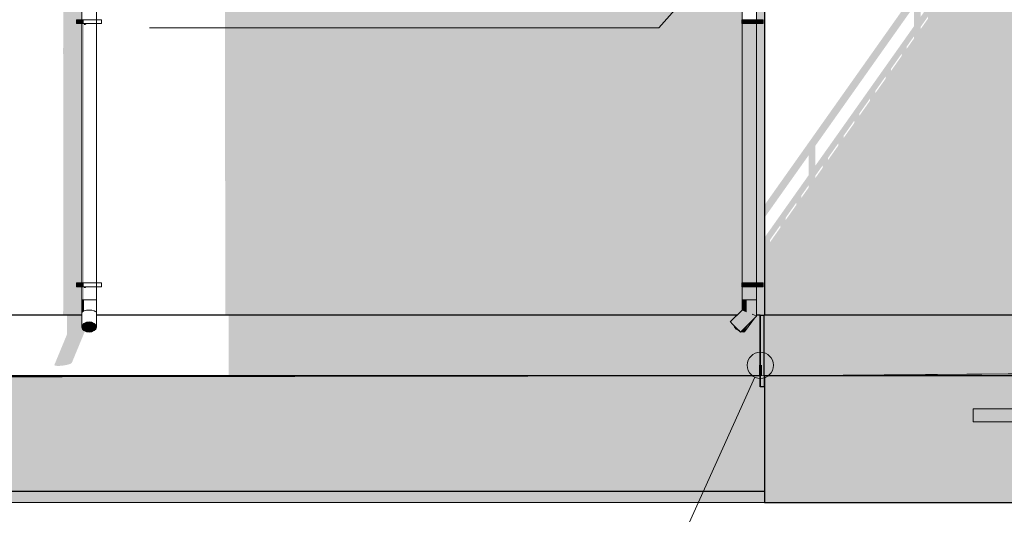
# Model space of a CAD drawing. Header units: millimetres. Extents: x -95523 to 190468, y -7401 to 17692.
# Tile 21 of 139: x -49810 to -42323, y -1132 to 2627. Entities that reach past the tile are written whole.
import ezdxf

# ---------------------------------------------------------------- set-up
doc = ezdxf.new("R2010")
doc.units = ezdxf.units.MM
doc.header["$MEASUREMENT"] = 0
doc.set_wipeout_variables(frame=1)
doc.linetypes.add('Wipeout_Contour', pattern=[1000, 0, -1000])
for name, color, linetype, lineweight in [('Р_Фасад в осях 1-24_2_1 Молдинги_Ном._пера__1', 7, 'Continuous', 15), ('Р_Фасад в осях 1-24_2_1_Цоколь_Ном._пера__2', 8, 'Continuous', 15), ('Р_Фасад в осях 1-24_2_1_Цоколь_Ном._пера__21', 7, 'Continuous', 30), ('Р_Фасад в осях 1-24_2_2D - Общий_Ном._пера__2', 8, 'Continuous', 15), ('Р_Фасад в осях 1-24_2_2D - Общий_Ном._пера__74', 255, 'Continuous', 0), ('Р_Фасад в осях 1-24_2_Конструктив - Стены Несущие_Ном._пера__2', 8, 'Continuous', 15), ('Р_Фасад в осях 1-24_2_Конструктив - Стены Несущие_Ном._пера__21', 7, 'Continuous', 30), ('Р_Фасад в осях 1-24_2_Новый_1 ВОДОСТОК_Ном._пера__141', 7, 'Continuous', 20), ('Р_Фасад в осях 1-24_2_Новый_1 ВОДОСТОК_Ном._пера__2', 8, 'Continuous', 15), ('Р_Фасад в осях 1-24_2_Новый_Аннотация - Выносная Надпись.Фасад фрагмент_Ном._пера__1', 7, 'Continuous', 15), ('Р_Фасад в осях 1-24_2_Новый_Конструктив - Стены Несущие_Ном._пера__2', 8, 'Continuous', 15), ('Р_Фасад в осях 1-24_2_Новый_Конструктив - Стены Несущие_Ном._пера__21', 7, 'Continuous', 30), ('Р_Фасад в осях 1-24_2_Размер - Отметка Уровня_Ном._пера__1', 7, 'Continuous', 15)]:
    doc.layers.add(name, color=color, linetype=linetype, lineweight=lineweight)
doc.layers.add('Р_Фасад в осях 1-24_2_1 Молдинги_Ном._пера__48', color=7, linetype='Continuous', lineweight=60, true_color=0xa80f02)
doc.layers.add('Р_Фасад в осях 1-24_2_Новый_Конструктив - Перекрытия_Ном._пера__89', color=7, linetype='Continuous', lineweight=20, true_color=0x71cebe)
doc.layers.add('Р_Фасад в осях 1-24_2_Новый_Конструктив - Перекрытия', color=7, linetype='Continuous')
doc.layers.add('Р_Фасад в осях 1-24_2_Размер - Отметка Уровня', color=7, linetype='Continuous')

msp = doc.modelspace()

# ---------------------------------------------------------------- hatches: boundary and pattern name
at = {"layer": 'Р_Фасад в осях 1-24_2_1_Цоколь_Ном._пера__2', "linetype": 'Continuous', "lineweight": 0, "true_color": 0x3f3f3f}
for points in [[(-49546.1, 0), (-49536.7, -3.5), (-49518.6, -4.7), (-49494.6, -3.5), (-49468.4, 0), (-49443.8, 5.2), (-49424.7, 11.4), (-49414, 17.6), (-49313.7, 259.9), (-49321, 263.4), (-49332.9, 276), (-49337.1, 290.9), (-49337.1, 380), (-49451.5, 380), (-49451.5, 232.1), (-49545.4, 5.2)], [(-48219.8, 380), (-48219.8, -79.8), (-44179.6, -79.8), (-44179.6, 380), (-44206.4, 380), (-44206.4, 374.1), (-44222.5, 358), (-44289.5, 263.4), (-44296.1, 254.9), (-44308.9, 252), (-44325.7, 254.9), (-44328.6, 252), (-44336.2, 259.6), (-44344.5, 263.4), (-44361.8, 276), (-44375.3, 290.9), (-44382.9, 305.7), (-44406.4, 329.7), (-44356.1, 380)], [(-44179.6, -79.8), (-44179.6, -164.8), (-44178.3, -164.8), (-44178.3, 380), (-44179.6, 380)], [(-44178.3, 380), (-44178.3, -164.8), (-44148.3, -164.8), (-44148.3, 380)], [(-44148.3, -79.8), (-41697.1, -79.8), (-41697.1, 370.7), (-41815.8, 252), (-41893.6, 329.7), (-41843.4, 380), (-44148.3, 380)], [(-44148.3, -164.8), (-44147.6, -79.8)]]:
    msp.add_hatch(color=250, dxfattribs=at).paths.add_polyline_path(points)
at = {"layer": 'Р_Фасад в осях 1-24_2_Конструктив - Стены Несущие_Ном._пера__2', "linetype": 'Continuous', "lineweight": 0, "true_color": 0x3f3f3f}
for points in [[(-49481.7, 401.7), (-49481.7, 380), (-49337.1, 380), (-49337.1, 596.9), (-49377.1, 596.9), (-49377.1, 626.9), (-49337.1, 626.9), (-49337.1, 2596.9), (-49377.1, 2596.9), (-49377.1, 2626.9), (-49337.1, 2626.9), (-49337.1, 3850), (-49478.7, 3850), (-49478.7, 2414.2), (-49481.7, 2401.7), (-49481.7, 2371.7), (-49478.7, 2363.4), (-49478.7, 414.2)], [(-48247.6, 3850), (-48247.6, 1751.7), (-48247.1, 380), (-44356.1, 380), (-44316.4, 419.7), (-44316.4, 596.9), (-44318.5, 596.9), (-44318.5, 626.9), (-44316.4, 626.9), (-44316.4, 2596.9), (-44318.5, 2596.9), (-44318.5, 2626.9), (-44316.4, 2626.9), (-44316.4, 3850)], [(-44206.4, 380), (-44147.2, 380), (-44147.2, 3850), (-44206.4, 3850), (-44206.4, 2626.9), (-44155.4, 2626.9), (-44155.4, 2596.9), (-44206.4, 2596.9), (-44206.4, 626.9), (-44155.4, 626.9), (-44155.4, 596.9), (-44206.4, 596.9)], [(-44179.6, -79.8), (-49967.2, -79.8), (-49967.2, -118.3), (-48247.1, -118.3), (-48247.1, -958.9), (-44147.2, -958.9), (-44147.2, -79.8), (-44147.6, -164.8), (-44179.6, -164.8)]]:
    msp.add_hatch(color=250, dxfattribs=at).paths.add_polyline_path(points)
at = {"layer": 'Р_Фасад в осях 1-24_2_Новый_1 ВОДОСТОК_Ном._пера__2', "linetype": 'Continuous', "lineweight": 0, "true_color": 0x3f3f3f}
for points in [[(-44210.6, 10596.9), (-44210.6, 8626.9), (-44206.5, 8626.9), (-44206.5, 8596.9), (-44210.6, 8596.9), (-44210.6, 6626.9), (-44206.5, 6626.9), (-44206.5, 6596.9), (-44210.6, 6596.9), (-44210.6, 4626.9), (-44206.5, 4626.9), (-44206.5, 4596.9), (-44210.6, 4596.9), (-44210.6, 2626.9), (-44206.5, 2626.9), (-44206.5, 2596.9), (-44210.6, 2596.9), (-44210.6, 626.9), (-44206.5, 626.9), (-44206.5, 596.9), (-44210.6, 596.9), (-44210.6, 496.9), (-44206.4, 496.9), (-44206.4, 11223.3), (-44210.6, 11223.3), (-44210.6, 10626.9), (-44206.5, 10626.9), (-44206.5, 10596.9)], [(-44316.4, 2626.9), (-44312.2, 2626.9), (-44312.2, 4596.9), (-44316.4, 4596.9)], [(-49377.1, 2596.9), (-49339.1, 2596.9), (-49339.1, 2626.9), (-49377.1, 2626.9)], [(-49339.1, 2596.9), (-49334.8, 2596.9), (-49334.8, 2626.9), (-49339.1, 2626.9)], [(-49334.8, 2596.9), (-49322.4, 2596.9), (-49322.4, 2626.9), (-49334.8, 2626.9)], [(-44318.5, 2596.9), (-44314.2, 2596.9), (-44314.2, 2626.9), (-44318.5, 2626.9)], [(-44314.2, 2596.9), (-44301.8, 2596.9), (-44301.8, 2626.9), (-44314.2, 2626.9)], [(-44301.8, 2596.9), (-44283.3, 2596.9), (-44283.3, 2626.9), (-44301.8, 2626.9)], [(-44283.3, 2596.9), (-44261.5, 2596.9), (-44261.5, 2626.9), (-44283.3, 2626.9)], [(-44261.5, 2596.9), (-44208.5, 2596.9), (-44208.5, 2626.9), (-44261.5, 2626.9)], [(-44208.5, 2596.9), (-44206.5, 2596.9), (-44206.5, 2626.9), (-44208.5, 2626.9)], [(-44183.7, 2626.9), (-44206.4, 2626.9), (-44206.4, 2596.9), (-44183.7, 2596.9)], [(-44183.7, 2596.9), (-44156.8, 2596.9), (-44156.8, 2626.9), (-44183.7, 2626.9)], [(-44156.8, 2596.9), (-44155.4, 2596.9), (-44155.4, 2626.9), (-44156.8, 2626.9)], [(-49332.9, 2596.9), (-49337.1, 2596.9), (-49337.1, 626.9), (-49332.9, 626.9)], [(-49332.9, 626.9), (-49321, 626.9), (-49321, 2596.9), (-49332.9, 2596.9)], [(-49303.2, 2596.9), (-49321, 2596.9), (-49321, 2586.4), (-49311.4, 2586.4), (-49303.2, 2593.2)], [(-49282.1, 2596.9), (-49303.2, 2596.9), (-49303.2, 2593.2), (-49284.8, 2593.2), (-49282.1, 2594.4)], [(-49261.1, 2596.9), (-49282.1, 2596.9), (-49282.1, 2594.4), (-49262.1, 2594.4), (-49261.1, 2594.8)], [(-49243.2, 2596.9), (-49261.1, 2596.9), (-49261.1, 2594.8), (-49243.3, 2594.8)], [(-49231.3, 2596.9), (-49243.2, 2596.9), (-49243.2, 2594.9), (-49231.3, 2594.9)], [(-49231.3, 2594.9), (-49227.1, 2594.5), (-49227.1, 2596.9), (-49231.3, 2596.9)], [(-44312.2, 2596.9), (-44316.4, 2596.9), (-44316.4, 626.9), (-44312.2, 626.9)], [(-44312.2, 626.9), (-44300.3, 626.9), (-44300.3, 2596.9), (-44312.2, 2596.9)], [(-44282.5, 2596.9), (-44300.3, 2596.9), (-44300.3, 626.9), (-44282.5, 626.9)], [(-44282.5, 626.9), (-44261.4, 626.9), (-44261.4, 2596.9), (-44282.5, 2596.9)], [(-44261.4, 2596.9), (-44261.4, 626.9), (-44240.4, 626.9), (-44240.4, 2596.9)], [(-44240.4, 626.9), (-44222.5, 626.9), (-44222.5, 2596.9), (-44240.4, 2596.9)], [(-44222.5, 2596.9), (-44222.5, 626.9), (-44210.6, 626.9), (-44210.6, 2596.9)], [(-49377.1, 596.9), (-49339.1, 596.9), (-49339.1, 626.9), (-49377.1, 626.9)], [(-49339.1, 596.9), (-49334.8, 596.9), (-49334.8, 626.9), (-49339.1, 626.9)], [(-49334.8, 596.9), (-49322.4, 596.9), (-49322.4, 626.9), (-49334.8, 626.9)], [(-44318.5, 596.9), (-44314.2, 596.9), (-44314.2, 626.9), (-44318.5, 626.9)], [(-44314.2, 596.9), (-44301.8, 596.9), (-44301.8, 626.9), (-44314.2, 626.9)], [(-44301.8, 596.9), (-44283.3, 596.9), (-44283.3, 626.9), (-44301.8, 626.9)], [(-44283.3, 596.9), (-44261.5, 596.9), (-44261.5, 626.9), (-44283.3, 626.9)], [(-44261.5, 596.9), (-44208.5, 596.9), (-44208.5, 626.9), (-44261.5, 626.9)], [(-44208.5, 596.9), (-44206.5, 596.9), (-44206.5, 626.9), (-44208.5, 626.9)], [(-44183.7, 626.9), (-44206.4, 626.9), (-44206.4, 596.9), (-44183.7, 596.9)], [(-44183.7, 596.9), (-44156.8, 596.9), (-44156.8, 626.9), (-44183.7, 626.9)], [(-44156.8, 596.9), (-44155.4, 596.9), (-44155.4, 626.9), (-44156.8, 626.9)], [(-49337.1, 496.9), (-49332.9, 496.9), (-49332.9, 596.9), (-49337.1, 596.9)], [(-49321, 596.9), (-49332.9, 596.9), (-49332.9, 496.9), (-49321, 496.9)], [(-49303.2, 596.9), (-49321, 596.9), (-49321, 586.4), (-49311.4, 586.4), (-49303.2, 593.2)], [(-49282.1, 596.9), (-49303.2, 596.9), (-49303.2, 593.2), (-49284.8, 593.2), (-49282.1, 594.4)], [(-49261.1, 596.9), (-49282.1, 596.9), (-49282.1, 594.4), (-49262.1, 594.4), (-49261.1, 594.8)], [(-49243.2, 596.9), (-49261.1, 596.9), (-49261.1, 594.8), (-49243.3, 594.8)], [(-49231.3, 596.9), (-49243.2, 596.9), (-49243.2, 594.9), (-49231.3, 594.9)], [(-49231.3, 596.9), (-49231.3, 594.9), (-49227.1, 594.5), (-49227.1, 596.9)], [(-44316.4, 496.9), (-44312.2, 496.9), (-44312.2, 596.9), (-44316.4, 596.9)], [(-44300.3, 596.9), (-44312.2, 596.9), (-44312.2, 496.9), (-44300.3, 496.9)], [(-44300.3, 496.9), (-44282.5, 496.9), (-44282.5, 596.9), (-44300.3, 596.9)], [(-44261.4, 596.9), (-44282.5, 596.9), (-44282.5, 496.9), (-44261.4, 496.9)], [(-44240.4, 596.9), (-44261.4, 596.9), (-44261.4, 496.9), (-44240.4, 496.9)], [(-44222.5, 596.9), (-44240.4, 596.9), (-44240.4, 496.9), (-44222.5, 496.9)], [(-44222.5, 596.9), (-44222.5, 496.9), (-44210.6, 496.9), (-44210.6, 596.9)], [(-49332.9, 496.9), (-49337.1, 496.9), (-49337.1, 396.9), (-49332.9, 405.6)], [(-49321, 496.9), (-49332.9, 496.9), (-49332.9, 405.6), (-49321, 413)], [(-44312.2, 496.9), (-44316.4, 496.9), (-44316.4, 419.7), (-44312.2, 418)], [(-44300.3, 496.9), (-44312.2, 496.9), (-44312.2, 418), (-44300.3, 413)], [(-44282.5, 496.9), (-44300.3, 496.9), (-44300.3, 413), (-44282.5, 405.6)], [(-44261.4, 496.9), (-44282.5, 496.9), (-44282.5, 405.6), (-44261.4, 396.9)], [(-44240.4, 496.9), (-44261.4, 496.9), (-44261.4, 396.9), (-44240.4, 388.2)], [(-44222.5, 496.9), (-44240.4, 496.9), (-44240.4, 388.2), (-44222.5, 380.8)], [(-44210.6, 496.9), (-44222.5, 496.9), (-44222.5, 380.8), (-44210.6, 375.9)], [(-44206.4, 496.9), (-44210.6, 496.9), (-44210.6, 375.9), (-44206.4, 374.1)], [(-49337.1, 396.9), (-49337.1, 290.9), (-49332.9, 305.7), (-49332.9, 405.6)], [(-49321, 413), (-49332.9, 405.6), (-49332.9, 399.7)], [(-44312.2, 418), (-44316.4, 419.7), (-44406.4, 329.7), (-44403.4, 326.8)], [(-44300.3, 413), (-44312.2, 418), (-44403.4, 326.8), (-44395, 318.4)], [(-44282.5, 405.6), (-44300.3, 413), (-44395, 318.4), (-44382.4, 305.7)], [(-44261.4, 396.9), (-44282.5, 405.6), (-44382.4, 305.7), (-44367.5, 290.9)], [(-44240.4, 388.2), (-44261.4, 396.9), (-44367.5, 290.9), (-44352.6, 276)], [(-44222.5, 380.8), (-44240.4, 388.2), (-44352.6, 276), (-44340, 263.4)], [(-44210.6, 375.9), (-44222.5, 380.8), (-44340, 263.4), (-44331.5, 254.9)], [(-44206.4, 374.1), (-44210.6, 375.9), (-44331.5, 254.9), (-44328.6, 252)], [(-49337.1, 290.9), (-49332.9, 276), (-49332.9, 305.7)], [(-49332.9, 276), (-49321, 263.4), (-49321, 318.4), (-49332.9, 305.7)], [(-49321, 318.4), (-49321, 263.4), (-49303.2, 254.9), (-49303.2, 326.8)], [(-49303.2, 326.8), (-49303.2, 254.9), (-49282.1, 252), (-49282.1, 329.7)], [(-49282.1, 329.7), (-49282.1, 252), (-49261.1, 254.9), (-49261.1, 326.8)], [(-49261.1, 326.8), (-49261.1, 254.9), (-49243.2, 263.4), (-49243.2, 318.4)], [(-49243.2, 318.4), (-49243.2, 263.4), (-49231.3, 276), (-49231.3, 305.7)], [(-49231.3, 305.7), (-49231.3, 276), (-49227.1, 290.9)], [(-44382.7, 306), (-44375.3, 290.9), (-44372.1, 295.4), (-44382.4, 305.7)], [(-44254.7, 325.9), (-44294.9, 285.7), (-44290, 276)], [(-44290, 276), (-44289.5, 263.4), (-44222.5, 358), (-44254.7, 325.9)], [(-44372.1, 295.4), (-44375.3, 290.9), (-44361.8, 276), (-44358, 281.4), (-44367.5, 290.9)], [(-44358, 281.4), (-44361.8, 276), (-44344.5, 263.4), (-44342.6, 266), (-44352.6, 276)], [(-44342.6, 266), (-44344.5, 263.4), (-44336.2, 259.6), (-44340, 263.4)], [(-44325.7, 254.9), (-44308.9, 252), (-44290.8, 277.6), (-44294.9, 285.7)], [(-44308.9, 252), (-44296.1, 254.9), (-44289.5, 264.3), (-44290, 276), (-44290.8, 277.6)], [(-44296.1, 254.9), (-44289.5, 263.4)]]:
    msp.add_hatch(color=250, dxfattribs=at).paths.add_polyline_path(points)
at = {"layer": 'Р_Фасад в осях 1-24_2_Новый_Конструктив - Стены Несущие_Ном._пера__2', "linetype": 'Continuous', "lineweight": 0, "true_color": 0x3f3f3f}
h = msp.add_hatch(color=250, dxfattribs=at)
h.paths.add_polyline_path([(-44147.2, 380), (-41843.4, 380), (-41803.7, 419.7), (-41803.7, 596.9), (-41805.8, 596.9), (-41805.8, 626.9), (-41803.7, 626.9), (-41803.7, 2754.7), (-42098, 3046.1), (-42098, 3332.4), (-42155.2, 3482.4), (-42198, 3482.4), (-42198, 3502.4), (-41988, 3502.4), (-41988, 3092), (-41693.7, 2800.6), (-41693.7, 380), (-41667.2, 380), (-41667.2, 3140), (-41857.2, 3140), (-41857.2, 3340), (-41907.2, 3340), (-41907.2, 3490), (-41957.2, 3490), (-41957.2, 3640), (-42007.2, 3640), (-42007.2, 3777.6), (-42044.8, 3777.6), (-42044.8, 3842.7), (-42042.8, 3850), (-42062.8, 3822.7), (-42062.8, 3838.7), (-42054.7, 3850), (-42108.9, 3850), (-42158, 3780.6), (-42158, 3850), (-42208, 3850), (-42208, 3710), (-42958.8, 2648.9), (-42958.8, 2800.3), (-42216, 3850), (-42283.7, 3850), (-44147.2, 1216.3), (-44147.2, 1120.7), (-43809.5, 1597.8), (-43809.5, 1446.4), (-44147.2, 969.3), (-44147.2, 892.7), (-44144.9, 895.9), (-44144.9, 878.1), (-44147.2, 874.9)])
h.paths.add_polyline_path([(-44104.9, 934.7), (-44104.9, 952.5), (-44024.8, 1065.7), (-44024.8, 1048)], flags=0)
h.paths.add_polyline_path([(-43984.8, 1104.5), (-43984.8, 1122.2), (-43904.8, 1235.4), (-43904.8, 1217.8)], flags=0)
h.paths.add_polyline_path([(-43809.5, 1352.4), (-43864.8, 1274.3), (-43864.8, 1291.9), (-43809.5, 1369.9)], flags=0)
h.paths.add_polyline_path([(-43759.5, 1517.1), (-43759.5, 1668.5), (-43008.8, 2729.6), (-43008.8, 2578.2)], flags=0)
h.paths.add_polyline_path([(-43704.3, 1501.2), (-43759.5, 1423.1), (-43759.5, 1440.6), (-43704.3, 1518.6)], flags=0)
h.paths.add_polyline_path([(-43664.3, 1575.1), (-43584.3, 1688.3), (-43584.3, 1671), (-43664.3, 1557.8)], flags=0)
h.paths.add_polyline_path([(-43544.3, 1744.8), (-43464.2, 1858), (-43464.2, 1840.8), (-43544.3, 1727.6)], flags=0)
h.paths.add_polyline_path([(-43424.2, 1897.4), (-43424.2, 1914.5), (-43344.1, 2027.7), (-43344.1, 2010.6)], flags=0)
h.paths.add_polyline_path([(-43224, 2180.4), (-43304.1, 2067.2), (-43304.1, 2084.2), (-43224, 2197.4)], flags=0)
h.paths.add_polyline_path([(-43104, 2350.3), (-43184, 2237), (-43184, 2254), (-43104, 2367.1)], flags=0)
h.paths.add_polyline_path([(-43008.8, 2484.9), (-43064, 2406.8), (-43064, 2423.7), (-43008.8, 2501.7)], flags=0)
h.paths.add_polyline_path([(-42958.8, 2555.6), (-42958.8, 2572.3), (-42903.6, 2650.4), (-42903.6, 2633.7)], flags=0)
h.paths.add_polyline_path([(-42863.6, 2706.9), (-42783.5, 2820.1), (-42783.5, 2803.5), (-42863.6, 2690.2)], flags=0)
h.paths.add_polyline_path([(-42743.5, 2876.6), (-42663.4, 2989.8), (-42663.4, 2973.3), (-42743.5, 2860)], flags=0)
h.paths.add_polyline_path([(-42623.4, 3029.9), (-42623.4, 3046.3), (-42543.3, 3159.5), (-42543.3, 3143.1)], flags=0)
h.paths.add_polyline_path([(-42423.3, 3312.9), (-42503.3, 3199.7), (-42503.3, 3216), (-42423.3, 3329.2)], flags=0)
h.paths.add_polyline_path([(-42383.3, 3385.7), (-42303.2, 3498.9), (-42303.2, 3482.7), (-42383.3, 3369.5)], flags=0)
h.paths.add_polyline_path([(-42263.2, 3539.3), (-42263.2, 3555.4), (-42208, 3633.4), (-42208, 3617.4)], flags=0)
h.paths.add_polyline_path([(-42158, 3688.1), (-42158, 3704.1), (-42102.8, 3782.1), (-42102.8, 3766.2)], flags=0)
at = {"layer": 'Р_Фасад в осях 1-24_2_Размер - Отметка Уровня', "linetype": 'Continuous', "lineweight": 0, "true_color": 0x000000}
msp.add_hatch(color=18, dxfattribs=at).paths.add_polyline_path([(-44277.8, 0), (-44270.2, -38.3), (-44248.5, -70.7), (-44216, -92.4), (-44177.8, -100), (-44139.5, -92.4), (-44107.1, -70.7), (-44085.4, -38.3), (-44077.8, 0), (-44085.4, 38.3), (-44107.1, 70.7), (-44139.5, 92.4), (-44177.8, 100), (-44216, 92.4), (-44248.5, 70.7), (-44270.2, 38.3)])

# ---------------------------------------------------------------- linework, layer by layer
at = {"layer": 'Р_Фасад в осях 1-24_2_1 Молдинги_Ном._пера__1', "color": 7, "linetype": 'Continuous', "lineweight": 15}
for p in [(-41667.2, -60), (-79586.1, -130)]:
    msp.add_line(p, (-44177.8, -80), dxfattribs=at)
at = {"layer": 'Р_Фасад в осях 1-24_2_1 Молдинги_Ном._пера__48', "color": 14, "linetype": 'Continuous', "lineweight": 60, "true_color": 0xa80f02}
msp.add_line((-44177.8, 0), (-44177.8, -80), dxfattribs=at)
msp.add_line((-44177.8, 0), (-44177.8, -80), dxfattribs=at)
at = {"layer": 'Р_Фасад в осях 1-24_2_1_Цоколь_Ном._пера__21', "color": 7, "linetype": 'Continuous', "lineweight": 30}
for p, q in [((-49337.1, 380), (-50739.7, 380)), ((-44356.1, 380), (-49227.1, 380)), ((-44179.6, 380), (-44206.4, 380)), ((-44179.6, 380), (-44179.6, -79.8)), ((-44178.3, 380), (-44179.6, 380)), ((-44178.3, 380), (-44148.3, 380)), ((-44178.3, -164.8), (-44178.3, 380)), ((-44177.6, -164.8), (-44177.6, 380)), ((-41843.4, 380), (-44148.3, 380)), ((-44148.3, -79.8), (-44148.3, 380)), ((-44179.6, -79.8), (-50739.7, -79.8)), ((-41697.1, -79.8), (-44148.3, -79.8)), ((-44148.3, -79.8), (-44148.3, -164.8)), ((-44147.6, -79.8), (-44147.6, -164.8)), ((-44178.3, -164.8), (-44179.6, -164.8)), ((-44148.3, -164.8), (-44178.3, -164.8)), ((-44147.6, -164.8), (-44148.3, -164.8))]:
    msp.add_line(p, q, dxfattribs=at)
at = {"layer": 'Р_Фасад в осях 1-24_2_Конструктив - Стены Несущие_Ном._пера__21', "color": 7, "linetype": 'Continuous', "lineweight": 30}
msp.add_line((-44147.2, -958.9), (-49967.2, -958.9), dxfattribs=at)
at = {"layer": 'Р_Фасад в осях 1-24_2_Новый_1 ВОДОСТОК_Ном._пера__141', "color": 7, "linetype": 'Continuous', "lineweight": 20}
for p, q in [((-44206.4, 11223.3), (-44206.4, 496.9)), ((-49337.1, 4596.9), (-49337.1, 2626.9)), ((-49227.1, 4596.9), (-49227.1, 2626.9)), ((-44316.4, 4596.9), (-44316.4, 2626.9)), ((-49377.1, 2626.9), (-49339.1, 2626.9)), ((-49377.1, 2596.9), (-49377.1, 2626.9)), ((-49339.1, 2626.9), (-49334.8, 2626.9)), ((-49339.1, 2596.9), (-49339.1, 2626.9)), ((-49334.8, 2626.9), (-49322.4, 2626.9)), ((-49322.4, 2626.9), (-49303.9, 2626.9)), ((-49303.9, 2626.9), (-49282.1, 2626.9)), ((-49282.1, 2626.9), (-49260.3, 2626.9)), ((-49260.3, 2626.9), (-49241.8, 2626.9)), ((-49241.8, 2626.9), (-49229.5, 2626.9)), ((-49229.5, 2626.9), (-49225.1, 2626.9)), ((-49225.1, 2626.9), (-49187.1, 2626.9)), ((-49225.1, 2596.9), (-49225.1, 2626.9)), ((-49187.1, 2596.9), (-49187.1, 2626.9)), ((-44318.5, 2626.9), (-44314.2, 2626.9)), ((-44318.5, 2596.9), (-44318.5, 2626.9)), ((-44314.2, 2626.9), (-44301.8, 2626.9)), ((-44301.8, 2626.9), (-44283.3, 2626.9)), ((-44283.3, 2626.9), (-44261.5, 2626.9)), ((-44261.5, 2626.9), (-44208.5, 2626.9)), ((-44208.5, 2626.9), (-44206.5, 2626.9)), ((-44208.5, 2596.9), (-44208.5, 2626.9)), ((-44206.5, 2596.9), (-44206.5, 2626.9)), ((-44206.4, 2626.9), (-44183.7, 2626.9)), ((-44183.7, 2626.9), (-44156.8, 2626.9)), ((-44183.7, 2596.9), (-44183.7, 2626.9)), ((-44156.8, 2626.9), (-44155.4, 2626.9)), ((-44156.8, 2596.9), (-44156.8, 2626.9)), ((-44155.4, 2596.9), (-44155.4, 2626.9)), ((-49377.1, 2596.9), (-49339.1, 2596.9)), ((-49339.1, 2596.9), (-49334.8, 2596.9)), ((-49337.1, 2596.9), (-49337.1, 626.9)), ((-49334.8, 2596.9), (-49322.4, 2596.9)), ((-49322.4, 2596.9), (-49303.9, 2596.9)), ((-49303.9, 2596.9), (-49282.1, 2596.9)), ((-49282.1, 2596.9), (-49260.3, 2596.9)), ((-49260.3, 2596.9), (-49241.8, 2596.9)), ((-49241.8, 2596.9), (-49229.5, 2596.9)), ((-49229.5, 2596.9), (-49225.1, 2596.9)), ((-49227.1, 2596.9), (-49227.1, 626.9)), ((-49225.1, 2596.9), (-49187.1, 2596.9)), ((-44318.5, 2596.9), (-44314.2, 2596.9)), ((-44316.4, 2596.9), (-44316.4, 626.9)), ((-44314.2, 2596.9), (-44301.8, 2596.9)), ((-44301.8, 2596.9), (-44283.3, 2596.9)), ((-44283.3, 2596.9), (-44261.5, 2596.9)), ((-44261.5, 2596.9), (-44208.5, 2596.9)), ((-44208.5, 2596.9), (-44206.5, 2596.9)), ((-44206.4, 2596.9), (-44183.7, 2596.9)), ((-44183.7, 2596.9), (-44156.8, 2596.9)), ((-44156.8, 2596.9), (-44155.4, 2596.9)), ((-49377.1, 626.9), (-49339.1, 626.9)), ((-49377.1, 596.9), (-49377.1, 626.9)), ((-49339.1, 626.9), (-49334.8, 626.9)), ((-49339.1, 596.9), (-49339.1, 626.9)), ((-49334.8, 626.9), (-49322.4, 626.9)), ((-49322.4, 626.9), (-49303.9, 626.9)), ((-49303.9, 626.9), (-49282.1, 626.9)), ((-49282.1, 626.9), (-49260.3, 626.9)), ((-49260.3, 626.9), (-49241.8, 626.9)), ((-49241.8, 626.9), (-49229.5, 626.9)), ((-49229.5, 626.9), (-49225.1, 626.9)), ((-49225.1, 626.9), (-49187.1, 626.9)), ((-49225.1, 596.9), (-49225.1, 626.9)), ((-49187.1, 596.9), (-49187.1, 626.9)), ((-44318.5, 626.9), (-44314.2, 626.9)), ((-44318.5, 596.9), (-44318.5, 626.9)), ((-44314.2, 626.9), (-44301.8, 626.9)), ((-44301.8, 626.9), (-44283.3, 626.9)), ((-44283.3, 626.9), (-44261.5, 626.9)), ((-44261.5, 626.9), (-44208.5, 626.9)), ((-44208.5, 626.9), (-44206.5, 626.9)), ((-44208.5, 596.9), (-44208.5, 626.9)), ((-44206.5, 596.9), (-44206.5, 626.9)), ((-44206.4, 626.9), (-44183.7, 626.9)), ((-44183.7, 626.9), (-44156.8, 626.9)), ((-44183.7, 596.9), (-44183.7, 626.9)), ((-44156.8, 626.9), (-44155.4, 626.9)), ((-44156.8, 596.9), (-44156.8, 626.9)), ((-44155.4, 596.9), (-44155.4, 626.9)), ((-49377.1, 596.9), (-49339.1, 596.9)), ((-49339.1, 596.9), (-49334.8, 596.9)), ((-49337.1, 596.9), (-49337.1, 496.9)), ((-49334.8, 596.9), (-49322.4, 596.9)), ((-49322.4, 596.9), (-49303.9, 596.9)), ((-49303.9, 596.9), (-49282.1, 596.9)), ((-49282.1, 596.9), (-49260.3, 596.9)), ((-49260.3, 596.9), (-49241.8, 596.9)), ((-49241.8, 596.9), (-49229.5, 596.9)), ((-49229.5, 596.9), (-49225.1, 596.9)), ((-49227.1, 596.9), (-49227.1, 496.9)), ((-49225.1, 596.9), (-49187.1, 596.9)), ((-44318.5, 596.9), (-44314.2, 596.9)), ((-44316.4, 596.9), (-44316.4, 496.9)), ((-44314.2, 596.9), (-44301.8, 596.9)), ((-44301.8, 596.9), (-44283.3, 596.9)), ((-44283.3, 596.9), (-44261.5, 596.9)), ((-44261.5, 596.9), (-44208.5, 596.9)), ((-44208.5, 596.9), (-44206.5, 596.9)), ((-44206.4, 596.9), (-44183.7, 596.9)), ((-44183.7, 596.9), (-44156.8, 596.9)), ((-44156.8, 596.9), (-44155.4, 596.9)), ((-49332.9, 496.9), (-49337.1, 496.9)), ((-49337.1, 496.9), (-49337.1, 396.9)), ((-49321, 496.9), (-49332.9, 496.9)), ((-49303.2, 496.9), (-49321, 496.9)), ((-49282.1, 496.9), (-49303.2, 496.9)), ((-49261.1, 496.9), (-49282.1, 496.9)), ((-49243.2, 496.9), (-49261.1, 496.9)), ((-49231.3, 496.9), (-49243.2, 496.9)), ((-49227.1, 496.9), (-49231.3, 496.9)), ((-49227.1, 496.9), (-49227.1, 396.9)), ((-44316.4, 496.9), (-44316.4, 419.7)), ((-44312.2, 496.9), (-44316.4, 496.9)), ((-44300.3, 496.9), (-44312.2, 496.9)), ((-44282.5, 496.9), (-44300.3, 496.9)), ((-44261.4, 496.9), (-44282.5, 496.9)), ((-44240.4, 496.9), (-44261.4, 496.9)), ((-44222.5, 496.9), (-44240.4, 496.9)), ((-44210.6, 496.9), (-44222.5, 496.9)), ((-44206.4, 496.9), (-44210.6, 496.9)), ((-44206.4, 496.9), (-44206.4, 374.1)), ((-49337.1, 396.9), (-49337.1, 290.9)), ((-49321, 413), (-49332.9, 405.6)), ((-49303.2, 418), (-49321, 413)), ((-49282.1, 419.7), (-49303.2, 418)), ((-49261.1, 418), (-49282.1, 419.7)), ((-49243.2, 413), (-49261.1, 418)), ((-49231.3, 405.6), (-49243.2, 413)), ((-49227.1, 396.9), (-49227.1, 290.9)), ((-44316.4, 419.7), (-44406.4, 329.7)), ((-44312.2, 418), (-44316.4, 419.7)), ((-44300.3, 413), (-44312.2, 418)), ((-44282.5, 405.6), (-44300.3, 413)), ((-44222.5, 380.8), (-44240.4, 388.2)), ((-44210.6, 375.9), (-44222.5, 380.8)), ((-44206.4, 374.1), (-44210.6, 375.9)), ((-49332.9, 305.7), (-49337.1, 290.9)), ((-49321, 318.4), (-49332.9, 305.7)), ((-49303.2, 326.8), (-49321, 318.4)), ((-49282.1, 329.7), (-49303.2, 326.8)), ((-49261.1, 326.8), (-49282.1, 329.7)), ((-49243.2, 318.4), (-49261.1, 326.8)), ((-49231.3, 305.7), (-49243.2, 318.4)), ((-49227.1, 290.9), (-49231.3, 305.7)), ((-44403.4, 326.8), (-44406.4, 329.7)), ((-44395, 318.4), (-44403.4, 326.8)), ((-44382.4, 305.7), (-44395, 318.4)), ((-44382.9, 306.3), (-44382.9, 305.7)), ((-44382.9, 305.7), (-44375.3, 290.9)), ((-44367.5, 290.9), (-44382.4, 305.7)), ((-44206.4, 374.1), (-44328.6, 252)), ((-44222.5, 358), (-44289.5, 263.4)), ((-49337.1, 290.9), (-49332.9, 276)), ((-49332.9, 276), (-49321, 263.4)), ((-49321, 263.4), (-49303.2, 254.9)), ((-49303.2, 254.9), (-49282.1, 252)), ((-49282.1, 252), (-49261.1, 254.9)), ((-49261.1, 254.9), (-49243.2, 263.4)), ((-49243.2, 263.4), (-49231.3, 276)), ((-49231.3, 276), (-49227.1, 290.9)), ((-44375.3, 290.9), (-44361.8, 276)), ((-44352.6, 276), (-44367.5, 290.9)), ((-44361.8, 276), (-44344.5, 263.4)), ((-44340, 263.4), (-44352.6, 276)), ((-44344.5, 263.4), (-44336.2, 259.6)), ((-44331.5, 254.9), (-44340, 263.4)), ((-44328.6, 252), (-44331.5, 254.9)), ((-44325.7, 254.9), (-44308.9, 252)), ((-44308.9, 252), (-44296.1, 254.9)), ((-44296.1, 254.9), (-44289.5, 263.4)), ((-44290, 276), (-44294.9, 285.7)), ((-44289.5, 263.4), (-44290, 276))]:
    msp.add_line(p, q, dxfattribs=at)
at = {"layer": 'Р_Фасад в осях 1-24_2_Новый_Аннотация - Выносная Надпись.Фасад фрагмент_Ном._пера__1', "color": 7, "linetype": 'Continuous', "lineweight": 15}
for p, q in [((-41771.1, 6152.9), (-44949.9, 2564.9)), ((-45221.2, 2564.9), (-48822.3, 2564.9)), ((-44949.9, 2564.9), (-45221.2, 2564.9))]:
    msp.add_line(p, q, dxfattribs=at)
at = {"layer": 'Р_Фасад в осях 1-24_2_Новый_Конструктив - Стены Несущие_Ном._пера__21', "color": 7, "linetype": 'Continuous', "lineweight": 30}
for p, q in [((-44147.1, 3850), (-44147.2, 380)), ((-44147.2, -79.8), (-44147.2, -1042.9)), ((-44147.2, -1042.9), (-41556.2, -1042.9))]:
    msp.add_line(p, q, dxfattribs=at)
at = {"layer": 'Р_Фасад в осях 1-24_2_Размер - Отметка Уровня_Ном._пера__1', "color": 7, "linetype": 'Continuous', "lineweight": 15}
msp.add_line((-44219, -91.1), (-44871.9, -1536.2), dxfattribs=at)
msp.add_circle((-44177.8, 0), 100, dxfattribs=at)

# ---------------------------------------------------------------- wipeouts: each hides what was drawn before it
at = {"color": 254, "linetype": 'Wipeout_Contour', "lineweight": 0, "ltscale": 152562.531885}
msp.add_wipeout([(-42560.2, -330), (-42560.2, -430), (-33717.2, -430), (-33717.2, -330)], dxfattribs=at).dxf.layer = 'Р_Фасад в осях 1-24_2_Новый_Конструктив - Перекрытия'

# ---------------------------------------------------------------- next in the draw order: hatches: boundary and pattern name
at = {"layer": 'Р_Фасад в осях 1-24_2_2D - Общий_Ном._пера__2', "linetype": 'Continuous', "lineweight": 15}
h = msp.add_hatch(dxfattribs=at)
h.set_pattern_fill('ГРУНТ_02_0002', color=8, style=0, pattern_type=2)
h.set_pattern_definition([(45, (0, 0), (-275.7716, 275.7716), []), (45, (-91.9, 91.9), (-551.543, 551.543), []), (45, (-183.85, 183.85), (-551.543, 551.543), []), (135, (-275.77, 275.77), (91.92388, 91.92388), [390, -390])])
h.paths.add_polyline_path([(-92197.2, -550), (-92197.2, -510), (-95523.4, -510), (-95523.4, -1042.9), (31270, -1042.9), (31270, 0), (28064.8, 0), (28064.8, -365.9), (15451.8, -320), (15451.8, 0), (-22437.2, -20.3), (-22437.2, -80), (-41667.2, -60), (-44177.8, -80), (-79586.1, -130), (-79586.1, -380)])
at = {"layer": 'Р_Фасад в осях 1-24_2_Новый_Конструктив - Стены Несущие_Ном._пера__2', "linetype": 'Continuous', "lineweight": 0, "true_color": 0x3f3f3f}
msp.add_hatch(color=250, dxfattribs=at).paths.add_polyline_path([(-44147.2, -79.8), (-44147.2, -1042.9), (-41556.2, -1042.9), (-41556.2, -430), (-42560.2, -430), (-42560.2, -330), (-41560.2, -330), (-41560.2, -279), (-41667.2, -279), (-41667.2, -127.5), (-41697.1, -127.5), (-41697.1, 370.7), (-41697.1, -79.8)])

# ---------------------------------------------------------------- next in the draw order: linework, layer by layer
at = {"layer": 'Р_Фасад в осях 1-24_2_2D - Общий_Ном._пера__74', "color": 255, "linetype": 'Continuous', "lineweight": 0, "flags": 128}
msp.add_lwpolyline([(-92197.2, -550), (-79586.1, -380), (-79586.1, -130), (-44177.8, -80), (-41667.2, -60), (-22437.2, -80), (-22437.2, -20.3), (15451.8, 0), (15451.8, -320), (28064.8, -365.9), (28064.8, 0), (31270, 0), (31270, -1042.9), (-95523.4, -1042.9), (-95523.4, -510), (-92197.2, -510)], close=True, dxfattribs=at)
at = {"layer": 'Р_Фасад в осях 1-24_2_Новый_Конструктив - Перекрытия_Ном._пера__89', "color": 123, "linetype": 'Continuous', "lineweight": 20, "true_color": 0x71cebe}
for p, q in [((-42560.2, -430), (-42560.2, -330)), ((-42560.2, -330), (-33717.2, -330)), ((-42560.2, -430), (-33717.2, -430))]:
    msp.add_line(p, q, dxfattribs=at)

doc.saveas('drawing.dxf')
